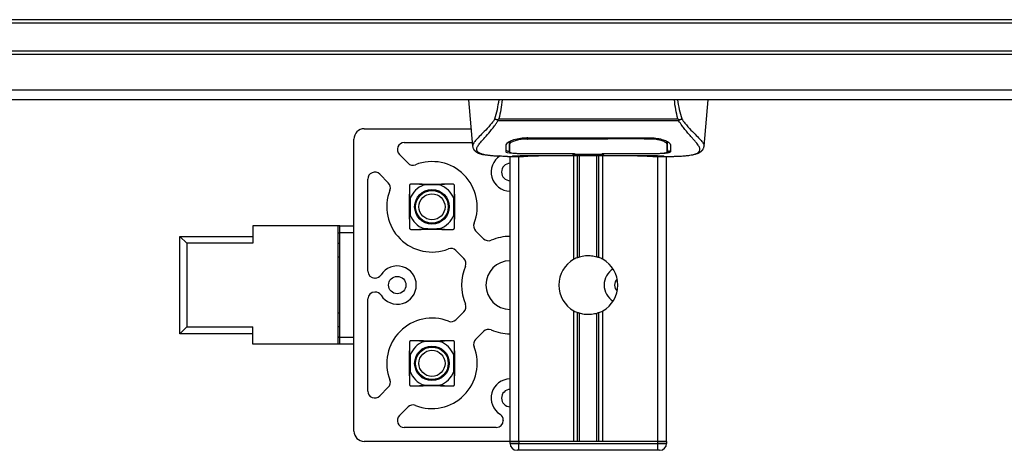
# Model space of a CAD drawing. Header units: millimetres. Extents: x 0 to 420, y 0 to 297.
# Tile 8 of 55: x 129 to 145, y 93 to 100. Entities that reach past the tile are written whole.
import ezdxf

# ---------------------------------------------------------------- set-up
doc = ezdxf.new("R2010")
doc.units = ezdxf.units.MM

msp = doc.modelspace()

# ---------------------------------------------------------------- linework, layer by layer
at = {"color": 7, "linetype": 'Continuous', "lineweight": 25}
for p, q in [((219.0801, 100.33373), (57.30975, 100.33373)), ((219.0801, 100.27595), (57.30975, 100.27595)), ((219.0801, 99.81375), (57.30975, 99.81375)), ((219.0801, 99.75598), (57.30975, 99.75598)), ((219.0801, 99.16312), (57.30975, 99.16312)), ((197.07612, 99.0049), (108.92347, 99.0049)), ((136.20418, 99.0049), (136.27168, 98.23342)), ((140.11816, 98.23342), (140.18566, 99.0049)), ((136.69406, 98.65498), (136.6886, 98.66973)), ((139.69504, 98.65498), (136.69406, 98.65498)), ((136.70928, 98.68735), (139.68063, 98.68735)), ((139.70139, 98.66995), (139.69504, 98.65498)), ((134.4742, 98.52308), (136.24634, 98.52308)), ((134.30088, 93.50242), (134.30088, 98.34975)), ((135.13777, 98.29198), (136.26656, 98.29198)), ((136.88744, 98.262), (136.88646, 98.30133)), ((137.18386, 98.37417), (139.20599, 98.37417)), ((137.18458, 98.35191), (137.18438, 98.35191)), ((139.21255, 98.35189), (139.2131, 98.37368)), ((136.27155, 98.2357), (136.27269, 98.23351)), ((136.88439, 98.27616), (136.88466, 98.23499)), ((136.88464, 98.23499), (136.88523, 98.13683)), ((139.50518, 98.2332), (139.50523, 98.2408)), ((140.11829, 98.2357), (140.11715, 98.23351)), ((135.1997, 97.95108), (135.05606, 98.09472)), ((136.85327, 98.06376), (137.1181, 98.06376)), ((136.89498, 93.3262), (136.89498, 98.06376)), ((136.95338, 98.06737), (136.9642, 98.06851)), ((137.03942, 93.3262), (137.03942, 98.06376)), ((137.18386, 98.10977), (137.18386, 98.10518)), ((137.93493, 98.10518), (137.18386, 98.10518)), ((137.328, 98.07941), (139.06184, 98.07941)), ((137.32805, 98.07945), (139.0618, 98.07945)), ((137.93493, 98.10518), (137.93493, 98.10986)), ((137.93493, 98.09467), (137.93493, 98.10518)), ((138.45491, 98.09467), (137.93493, 98.09467)), ((137.95515, 96.35466), (137.95515, 98.07941)), ((137.96387, 98.10986), (137.96387, 98.09885)), ((137.96387, 98.09885), (137.96387, 98.10986)), ((137.96387, 98.09885), (138.42607, 98.09885)), ((138.01778, 96.38411), (138.01778, 98.07941)), ((138.05095, 96.39559), (138.05095, 98.07941)), ((138.33889, 96.39559), (138.33889, 98.07941)), ((138.37206, 96.38411), (138.37206, 98.07941)), ((138.42607, 98.10986), (139.21552, 98.10976)), ((138.42607, 98.10986), (138.42607, 98.09885)), ((138.43469, 96.35466), (138.43469, 98.07941)), ((138.45491, 98.10518), (138.45491, 98.10986)), ((138.45491, 98.09467), (138.45491, 98.10518)), ((139.20599, 98.10518), (138.45491, 98.10518)), ((139.20599, 98.10977), (139.20599, 98.10518)), ((139.26666, 98.06376), (139.53639, 98.06376)), ((139.35042, 93.3262), (139.35042, 98.06376)), ((139.49486, 93.3262), (139.49486, 98.06376)), ((134.53198, 96.15718), (134.53198, 97.68619)), ((134.87288, 97.62425), (134.72923, 97.76789)), ((132.62251, 96.90826), (132.62251, 96.61939)), ((134.038, 96.90826), (132.62251, 96.90826)), ((134.06689, 96.90826), (134.038, 96.90826)), ((134.038, 94.94391), (134.038, 96.90826)), ((134.06689, 96.90826), (134.30088, 96.90826)), ((134.06689, 96.79271), (134.06689, 96.90826)), ((136.32298, 96.8278), (136.45533, 96.69545)), ((131.40923, 95.11723), (131.40923, 96.73494)), ((131.52478, 96.61939), (131.40923, 96.73494)), ((131.40923, 96.73494), (132.62251, 96.73494)), ((134.038, 96.79271), (134.06689, 96.79271)), ((134.06689, 95.05946), (134.06689, 96.79271)), ((134.30088, 96.79271), (134.06689, 96.79271)), ((131.52478, 96.61939), (131.52478, 95.23278)), ((132.62251, 96.61939), (131.52478, 96.61939)), ((134.038, 96.61939), (134.06689, 96.61939)), ((136.12851, 96.36862), (135.99616, 96.50097)), ((134.06689, 96.38828), (134.038, 96.38828)), ((134.65364, 96.04163), (134.64753, 96.04163)), ((134.53198, 94.16598), (134.53198, 95.69498)), ((134.65364, 95.81053), (134.64753, 95.81053)), ((134.038, 95.46388), (134.06689, 95.46388)), ((135.99616, 95.35119), (136.12851, 95.48355)), ((137.95515, 93.3262), (137.95515, 95.49751)), ((138.01778, 93.3262), (138.01778, 95.46806)), ((138.05095, 93.3262), (138.05095, 95.45657)), ((138.33889, 93.3262), (138.33889, 95.45657)), ((138.37206, 93.3262), (138.37206, 95.46806)), ((138.43469, 93.3262), (138.43469, 95.49751)), ((131.52478, 95.23278), (131.40923, 95.11723)), ((131.52478, 95.23278), (132.62251, 95.23278)), ((132.62251, 94.94391), (132.62251, 95.23278)), ((134.06689, 95.23278), (134.038, 95.23278)), ((132.62251, 95.11723), (131.40923, 95.11723)), ((134.06689, 95.05946), (134.038, 95.05946)), ((134.06689, 94.94391), (134.06689, 95.05946)), ((134.06689, 95.05946), (134.30088, 95.05946)), ((136.32298, 95.02437), (136.45533, 95.15672)), ((134.038, 94.94391), (132.62251, 94.94391)), ((134.06689, 94.94391), (134.038, 94.94391)), ((134.30088, 94.94391), (134.06689, 94.94391)), ((134.87288, 94.22792), (134.72923, 94.08427)), ((135.1997, 93.90109), (135.05606, 93.75745)), ((136.66677, 93.56019), (135.13777, 93.56019)), ((136.78232, 93.68185), (136.78232, 93.67574)), ((136.89498, 93.32909), (134.4742, 93.32909)), ((137.03942, 93.3262), (136.89498, 93.3262)), ((136.89498, 93.29732), (136.89498, 93.3262)), ((136.89498, 93.3262), (137.03942, 93.3262)), ((136.89498, 93.29732), (137.03942, 93.29732)), ((137.95515, 93.3262), (137.03942, 93.3262)), ((137.03942, 93.3262), (137.03942, 93.29732)), ((139.35042, 93.3262), (137.03942, 93.3262)), ((137.03942, 93.18177), (137.03942, 93.29732)), ((137.03942, 93.29732), (139.35042, 93.29732)), ((139.35042, 93.3262), (138.43469, 93.3262)), ((139.49486, 93.3262), (139.35042, 93.3262)), ((139.35042, 93.29732), (139.35042, 93.3262)), ((139.35042, 93.3262), (139.49486, 93.3262)), ((139.35042, 93.18177), (139.35042, 93.29732)), ((139.35042, 93.29732), (139.49486, 93.29732)), ((139.49486, 93.3262), (139.49486, 93.29732)), ((137.03942, 93.18177), (137.01053, 93.18177)), ((139.35042, 93.18177), (137.03942, 93.18177)), ((139.37931, 93.18177), (139.35042, 93.18177))]:
    msp.add_line(p, q, dxfattribs=at)
at = {"color": 7, "linetype": 'Continuous', "lineweight": 25, "flags": 128}
for points in [[(137.17729, 98.35189), (137.18386, 98.35191), (137.18438, 98.35191)], [(137.17432, 98.10976), (137.55634, 98.10983), (137.96387, 98.10986)], [(134.06689, 96.7917), (134.05053, 96.78958), (134.038, 96.78714)], [(134.038, 95.06503), (134.05053, 95.06259), (134.06689, 95.06046)]]:
    msp.add_lwpolyline(points, dxfattribs=at)
at = {"color": 7, "linetype": 'Continuous', "lineweight": 25}
for centre, radius in [((135.59793, 97.22602), 0.28768), ((135.59793, 97.22602), 0.27107), ((135.59793, 97.22602), 0.21666), ((135.02018, 95.92608), 0.14444), ((135.59793, 94.62614), 0.28768), ((135.59793, 94.62614), 0.27107), ((135.59793, 94.62614), 0.21666)]:
    msp.add_circle(centre, radius, dxfattribs=at)
for centre, radius, start, end in [((134.4742, 98.34975), 0.17333, 90, 180), ((135.13777, 98.17643), 0.11555, 90, 225), ((135.59793, 97.22602), 0.75108, 338.578178, 111.421822), ((136.89787, 97.80378), 0.31776, 122.230953, 269.479122), ((134.64753, 97.68619), 0.11555, 45, 180), ((135.28141, 98.03278), 0.11555, 225, 291.421822), ((136.89787, 97.80378), 0.14444, 91.145992, 180), ((136.89787, 97.80378), 0.14444, 180, 268.854008), ((135.59793, 97.22602), 0.75108, 158.578178, 291.421822), ((134.79117, 97.54254), 0.11555, 338.578178, 45), ((135.59793, 97.22602), 0.38709, 110.663578, 159.336422), ((135.59793, 97.22602), 0.38709, 20.663578, 69.336422), ((135.59793, 97.22602), 0.38709, 200.663578, 249.336422), ((135.59793, 97.22602), 0.38709, 290.663578, 339.336422), ((136.40469, 96.9095), 0.11555, 158.578178, 225), ((136.53704, 96.77715), 0.11555, 225, 292.975687), ((136.89787, 95.92608), 0.80885, 90.204628, 112.975687), ((135.91445, 96.41927), 0.11555, 45, 111.421822), ((136.0468, 96.28692), 0.11555, 337.024313, 45), ((136.89787, 95.92608), 0.40443, 90.409259, 180), ((138.19492, 95.92608), 0.49109, 119.224658, 240.775342), ((138.19492, 95.92608), 0.49109, 111.143405, 119.224658), ((138.19492, 95.92608), 0.49109, 60.775342, 68.856595), ((138.19492, 95.92608), 0.49109, 299.224658, 60.775342), ((135.02018, 95.92608), 0.31776, 212.230953, 147.769047), ((136.89787, 95.92608), 0.80885, 157.024313, 202.975687), ((138.77556, 95.92608), 0.31776, 122.256996, 237.743004), ((134.64753, 96.15718), 0.11555, 180, 270), ((134.65364, 96.15718), 0.11555, 270, 327.769047), ((138.77556, 95.92608), 0.14444, 134.152232, 180), ((136.89787, 95.92608), 0.40443, 180, 269.590741), ((138.77556, 95.92608), 0.14444, 180, 225.847768), ((134.64753, 95.69498), 0.11555, 90, 180), ((134.65364, 95.69498), 0.11555, 32.230953, 90), ((136.0468, 95.56525), 0.11555, 315, 22.975687), ((135.59793, 94.62614), 0.75108, 68.578178, 201.421822), ((135.91445, 95.4329), 0.11555, 248.578178, 315), ((138.19492, 95.92608), 0.49109, 240.775342, 248.856595), ((138.19492, 95.92608), 0.49109, 291.143405, 299.224658), ((136.53704, 95.07501), 0.11555, 67.024313, 135), ((136.40469, 94.94266), 0.11555, 135, 201.421822), ((136.89787, 95.92608), 0.80885, 247.024313, 269.795372), ((135.59793, 94.62614), 0.38709, 110.663578, 159.336422), ((135.59793, 94.62614), 0.75108, 248.578178, 21.421822), ((135.59793, 94.62614), 0.38709, 20.663578, 69.336422), ((135.59793, 94.62614), 0.38709, 200.663578, 249.336422), ((135.59793, 94.62614), 0.38709, 290.663578, 339.336422), ((136.89787, 94.04839), 0.31776, 90.520878, 237.769047), ((134.79117, 94.30962), 0.11555, 315, 21.421822), ((134.64753, 94.16598), 0.11555, 180, 315), ((136.89787, 94.04839), 0.14444, 91.145992, 180), ((136.89787, 94.04839), 0.14444, 180, 268.854008), ((135.28141, 93.81939), 0.11555, 68.578178, 135), ((135.13777, 93.67574), 0.11555, 135, 270), ((136.66677, 93.68185), 0.11555, 0, 57.769047), ((136.66677, 93.67574), 0.11555, 270, 0), ((134.4742, 93.50242), 0.17333, 180, 270), ((137.01053, 93.29732), 0.11555, 180, 270), ((139.37931, 93.29732), 0.11555, 270, 0)]:
    msp.add_arc(centre, radius, start, end, dxfattribs=at)
for points, knots in [([(136.64342, 98.6849), (136.65803, 98.73693), (136.68684, 98.83949), (136.70452, 98.9503), (136.71323, 99.0049)], [0, 0, 0, 0, 0.50728505, 1, 1, 1, 1]), ([(136.76468, 99.0049), (136.75858, 98.94974), (136.74647, 98.84017), (136.72162, 98.73805), (136.70928, 98.68735)], [0, 0, 0, 0, 0.50345062, 1, 1, 1, 1]), ([(139.68063, 98.68735), (139.66906, 98.73861), (139.64598, 98.8409), (139.62855, 98.94875), (139.62604, 99.00465), (139.62602, 99.0049)], [0, 0, 0, 0, 0.49992462, 0.99775327, 1, 1, 1, 1]), ([(139.67595, 99.0049), (139.68461, 98.95049), (139.70226, 98.8395), (139.73151, 98.73711), (139.74641, 98.68492)], [0, 0, 0, 0, 0.49025565, 1, 1, 1, 1]), ([(136.64337, 98.68499), (136.62611, 98.66205), (136.57383, 98.5926), (136.4877, 98.49698), (136.39781, 98.40624), (136.32924, 98.33853), (136.28018, 98.27928), (136.27469, 98.25153), (136.27155, 98.2357)], [0, 0, 0, 0, 0.0842305, 0.25507317, 0.42671503, 0.59795609, 0.7705982, 1, 1, 1, 1]), ([(136.47534, 98.089), (136.46995, 98.09012), (136.45852, 98.09252), (136.44226, 98.09665), (136.42666, 98.10119), (136.40077, 98.11), (136.37043, 98.12474), (136.34455, 98.15036), (136.3375, 98.18291), (136.35154, 98.22539), (136.39059, 98.28004), (136.45368, 98.35127), (136.53917, 98.44672), (136.61418, 98.54018), (136.66628, 98.61307), (136.685, 98.64132), (136.69406, 98.65498)], [0, 0, 0, 0, 0.02969414, 0.06305591, 0.09492768, 0.12531521, 0.23205808, 0.32960303, 0.43327649, 0.53202469, 0.63076786, 0.73507022, 0.83793216, 0.94137578, 0.97165063, 1, 1, 1, 1]), ([(136.68851, 98.66974), (136.68815, 98.66977), (136.682, 98.67042), (136.67035, 98.67277), (136.65511, 98.67826), (136.64729, 98.6827), (136.64342, 98.6849)], [0, 0, 0, 0, 0.0200108, 0.34699568, 0.67667396, 1, 1, 1, 1]), ([(136.6884, 98.66989), (136.69506, 98.67563), (136.70185, 98.68148), (136.70914, 98.68724), (136.70928, 98.68735)], [0, 0, 0, 0, 0.98124308, 1, 1, 1, 1]), ([(139.68062, 98.68735), (139.68077, 98.68725), (139.68832, 98.68183), (139.69492, 98.67583), (139.70139, 98.66995)], [0, 0, 0, 0, 0.01890165, 1, 1, 1, 1]), ([(139.91028, 98.08835), (139.9216, 98.09067), (139.94577, 98.09564), (139.98911, 98.10919), (140.03202, 98.13161), (140.05476, 98.17021), (140.04427, 98.21252), (140.01929, 98.25205), (139.99701, 98.28113), (139.9683, 98.31511), (139.93436, 98.35321), (139.89429, 98.39776), (139.84992, 98.44892), (139.80169, 98.50844), (139.74953, 98.57547), (139.7141, 98.62717), (139.69504, 98.65498)], [0, 0, 0, 0, 0.06157012, 0.13151171, 0.27071941, 0.40337504, 0.53510625, 0.58328098, 0.63315897, 0.68442904, 0.73675836, 0.78384784, 0.83893216, 0.89157329, 0.94168727, 1, 1, 1, 1]), ([(139.74641, 98.68492), (139.74254, 98.68272), (139.73472, 98.67827), (139.71949, 98.67278), (139.70785, 98.67043), (139.70172, 98.66978), (139.70138, 98.66974)], [0, 0, 0, 0, 0.32361461, 0.65359013, 0.98086966, 1, 1, 1, 1]), ([(139.74646, 98.685), (139.76373, 98.66206), (139.81601, 98.59261), (139.90214, 98.49698), (139.99203, 98.40624), (140.0606, 98.33853), (140.10966, 98.27928), (140.11516, 98.25153), (140.11829, 98.2357)], [0, 0, 0, 0, 0.08424716, 0.25508672, 0.42672547, 0.59796341, 0.77060237, 1, 1, 1, 1]), ([(136.83143, 98.25724), (136.8359, 98.26829), (136.84485, 98.29039), (136.91022, 98.32626), (137.00532, 98.35674), (137.10383, 98.37241), (137.16433, 98.37374), (137.18386, 98.37417)], [0, 0, 0, 0, 0.2254673, 0.45085364, 0.67736923, 0.89591171, 1, 1, 1, 1]), ([(136.91529, 98.32538), (136.9058, 98.3199), (136.88315, 98.30681), (136.88066, 98.29429), (136.87921, 98.28702)], [0, 0, 0, 0, 0.41900897, 1, 1, 1, 1]), ([(136.88404, 98.30793), (136.88415, 98.29853), (136.88441, 98.27535), (136.88454, 98.25374), (136.88461, 98.24089)], [0, 0, 0, 0, 0.40550496, 1, 1, 1, 1]), ([(137.17729, 98.35189), (137.14487, 98.35065), (137.08004, 98.34817), (136.9936, 98.33033), (136.92824, 98.30634), (136.89289, 98.28204), (136.88902, 98.26781), (136.88744, 98.262)], [0, 0, 0, 0, 0.2128654, 0.42572184, 0.63872248, 0.85234986, 1, 1, 1, 1]), ([(137.17644, 98.38526), (137.17645, 98.385), (137.17673, 98.37387), (137.17701, 98.36275), (137.17729, 98.35189)], [0, 0, 0, 0, 0.02342788, 1, 1, 1, 1]), ([(139.21255, 98.35189), (139.21036, 98.3519), (138.97917, 98.35258), (138.30317, 98.35177), (137.62938, 98.35185), (137.18458, 98.35191)], [0, 0, 0, 0, 0.00323915, 0.34201142, 1, 1, 1, 1]), ([(139.20599, 98.37417), (139.24349, 98.37261), (139.31844, 98.36951), (139.41942, 98.34692), (139.50004, 98.31668), (139.54957, 98.28468), (139.55572, 98.2656), (139.55841, 98.25724)], [0, 0, 0, 0, 0.1991311, 0.39793157, 0.60588955, 0.82737965, 1, 1, 1, 1]), ([(139.50241, 98.262), (139.49907, 98.2707), (139.4924, 98.28813), (139.44167, 98.31529), (139.36729, 98.33757), (139.28619, 98.35001), (139.23318, 98.35136), (139.21255, 98.35189)], [0, 0, 0, 0, 0.21773223, 0.43557879, 0.65075483, 0.86407246, 1, 1, 1, 1]), ([(139.51063, 98.28702), (139.50933, 98.29667), (139.50782, 98.30778), (139.48647, 98.31904), (139.48366, 98.32052)], [0, 0, 0, 0, 0.86801111, 1, 1, 1, 1]), ([(139.50362, 98.31024), (139.50348, 98.30468), (139.50308, 98.2886), (139.50267, 98.27252), (139.50241, 98.262)], [0, 0, 0, 0, 0.345876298, 1, 1, 1, 1]), ([(139.50524, 98.2408), (139.50532, 98.25358), (139.50545, 98.27554), (139.50571, 98.29898), (139.50582, 98.30878)], [0, 0, 0, 0, 0.58164119, 1, 1, 1, 1]), ([(136.27171, 98.23312), (136.27309, 98.22458), (136.27549, 98.2098), (136.2821, 98.19422), (136.28848, 98.18274), (136.29037, 98.17954), (136.29189, 98.17711), (136.29263, 98.17596), (136.29314, 98.17518), (136.29362, 98.17446), (136.29429, 98.17349), (136.29643, 98.17054), (136.29727, 98.16987), (136.2992, 98.16824), (136.30058, 98.16719), (136.30189, 98.16613), (136.30245, 98.16567), (136.30292, 98.16528), (136.30327, 98.16498), (136.30362, 98.16467), (136.30415, 98.16421), (136.30503, 98.16342), (136.30615, 98.16237), (136.30886, 98.15978), (136.31272, 98.1559), (136.31874, 98.15003), (136.32708, 98.14262), (136.33906, 98.13364), (136.35615, 98.12339), (136.38427, 98.11063), (136.41654, 98.09953), (136.44424, 98.09424), (136.45381, 98.09241)], [0, 0, 0, 0, 0.10895151, 0.18836403, 0.20015725, 0.20797863, 0.21045693, 0.21142904, 0.21231706, 0.21323322, 0.21428764, 0.21709508, 0.23718398, 0.24934952, 0.25616294, 0.25744907, 0.25846748, 0.25891857, 0.25936812, 0.25985246, 0.2604052, 0.2618126, 0.26492315, 0.26948017, 0.29015729, 0.32576371, 0.37931044, 0.4537257, 0.55180182, 0.67626306, 0.8881219, 1, 1, 1, 1]), ([(136.82829, 98.13748), (136.82847, 98.14438), (136.82892, 98.16166), (136.82985, 98.19741), (136.8309, 98.23728), (136.83143, 98.25724)], [0, 0, 0, 0, 0.249392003, 0.624143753, 1, 1, 1, 1]), ([(137.18386, 98.10518), (137.14397, 98.10546), (137.06419, 98.10602), (136.95782, 98.11058), (136.87744, 98.11803), (136.83434, 98.12736), (136.83003, 98.13456), (136.82829, 98.13748)], [0, 0, 0, 0, 0.21341182, 0.42681727, 0.64048529, 0.85457431, 1, 1, 1, 1]), ([(136.82855, 98.16654), (136.83041, 98.16211), (136.83292, 98.15615), (136.86109, 98.15201), (136.86833, 98.15095)], [0, 0, 0, 0, 0.74296977, 1, 1, 1, 1]), ([(136.88466, 98.23499), (136.88467, 98.23353), (136.88478, 98.21726), (136.88498, 98.18456), (136.88516, 98.15333), (136.88526, 98.13691)], [0, 0, 0, 0, 0.04480435, 0.49764008, 1, 1, 1, 1]), ([(136.88526, 98.13691), (136.88526, 98.13711), (136.88548, 98.1494), (136.88587, 98.17208), (136.8866, 98.2139), (136.88711, 98.24311), (136.88741, 98.26045), (136.88744, 98.262)], [0, 0, 0, 0, 0.0075194, 0.45666513, 0.71535566, 0.97452521, 1, 1, 1, 1]), ([(136.88526, 98.13691), (136.88841, 98.13341), (136.89471, 98.1264), (136.94481, 98.1184), (137.01861, 98.11285), (137.09989, 98.11013), (137.15332, 98.10987), (137.17432, 98.10976)], [0, 0, 0, 0, 0.21612272, 0.43228358, 0.64748247, 0.86145988, 1, 1, 1, 1]), ([(139.56155, 98.13748), (139.55773, 98.13321), (139.55009, 98.12468), (139.48885, 98.1152), (139.39849, 98.10874), (139.29837, 98.10562), (139.23225, 98.1053), (139.20599, 98.10518)], [0, 0, 0, 0, 0.21521677, 0.43046232, 0.64509935, 0.85904026, 1, 1, 1, 1]), ([(139.21552, 98.10976), (139.24789, 98.11001), (139.31262, 98.11049), (139.39895, 98.11447), (139.4643, 98.12082), (139.49955, 98.12861), (139.50313, 98.13451), (139.50458, 98.1369)], [0, 0, 0, 0, 0.21287602, 0.42573624, 0.63903454, 0.85331242, 1, 1, 1, 1]), ([(139.49851, 98.14676), (139.5013, 98.14701), (139.53103, 98.14972), (139.55409, 98.15651), (139.55922, 98.16365), (139.56129, 98.16654)], [0, 0, 0, 0, 0.05806788, 0.61890898, 1, 1, 1, 1]), ([(139.50241, 98.262), (139.50243, 98.26045), (139.50293, 98.23175), (139.50357, 98.19573), (139.50419, 98.16009), (139.50446, 98.14432), (139.50458, 98.13711), (139.50458, 98.1369)], [0, 0, 0, 0, 0.02546624, 0.4713629, 0.73178735, 0.99246436, 1, 1, 1, 1]), ([(139.50458, 98.1369), (139.50477, 98.16748), (139.50496, 98.19958), (139.50517, 98.23168), (139.50518, 98.2332)], [0, 0, 0, 0, 0.952640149, 1, 1, 1, 1]), ([(139.50459, 98.13682), (139.50459, 98.13709), (139.50477, 98.16922), (139.50499, 98.20134), (139.50521, 98.2332)], [0, 0, 0, 0, 0.00827271, 1, 1, 1, 1]), ([(139.50473, 98.15906), (139.50482, 98.15908), (139.51383, 98.16119), (139.51328, 98.16387), (139.51273, 98.16653)], [0, 0, 0, 0, 0.009717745, 1, 1, 1, 1]), ([(139.51273, 98.16653), (139.51249, 98.18054), (139.512, 98.20862), (139.51109, 98.26085), (139.51063, 98.28702)], [0, 0, 0, 0, 0.498939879, 1, 1, 1, 1]), ([(139.55841, 98.25724), (139.55909, 98.23143), (139.56011, 98.19265), (139.56101, 98.15828), (139.56137, 98.14441), (139.56155, 98.13748)], [0, 0, 0, 0, 0.49858361, 0.74918971, 1, 1, 1, 1]), ([(139.92971, 98.09111), (139.94145, 98.09332), (139.97135, 98.09898), (140.00557, 98.11061), (140.03367, 98.12338), (140.05077, 98.13363), (140.06275, 98.14261), (140.0711, 98.15003), (140.0771, 98.15588), (140.08107, 98.15986), (140.08379, 98.16247), (140.08502, 98.16359), (140.08569, 98.1642), (140.08622, 98.16466), (140.08657, 98.16497), (140.08692, 98.16527), (140.08739, 98.16567), (140.08794, 98.16613), (140.08885, 98.16686), (140.08979, 98.16759), (140.09097, 98.1685), (140.09263, 98.16992), (140.09342, 98.17054), (140.09555, 98.17349), (140.09622, 98.17446), (140.09671, 98.17518), (140.09722, 98.17596), (140.09796, 98.17711), (140.09948, 98.17954), (140.10136, 98.18274), (140.10774, 98.19422), (140.11435, 98.2098), (140.11675, 98.22458), (140.11814, 98.23312)], [0, 0, 0, 0, 0.13346194, 0.34016958, 0.46160951, 0.55730778, 0.62992241, 0.68217732, 0.71692903, 0.7371149, 0.74272174, 0.74460414, 0.7459796, 0.74651976, 0.74699289, 0.74743167, 0.74787155, 0.74886374, 0.75011647, 0.75397334, 0.75908593, 0.76862625, 0.78821087, 0.79094759, 0.79197558, 0.79286909, 0.79373558, 0.79468443, 0.7971036, 0.8047367, 0.8162438, 0.89371675, 1, 1, 1, 1]), ([(136.85327, 98.06381), (136.84763, 98.0638), (136.81541, 98.06371), (136.74685, 98.06436), (136.67256, 98.06701), (136.61746, 98.07073), (136.58964, 98.07307), (136.56349, 98.07567), (136.54082, 98.07832), (136.51852, 98.08133), (136.49875, 98.08451), (136.4837, 98.08717), (136.47626, 98.08879), (136.47534, 98.089)], [0, 0, 0, 0, 0.04881498, 0.278922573, 0.545155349, 0.62717383, 0.698343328, 0.75858144, 0.828404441, 0.873649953, 0.933892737, 0.99178224, 1, 1, 1, 1]), ([(136.95338, 98.06737), (136.94909, 98.06766), (136.93552, 98.06857), (136.9355, 98.07005), (136.96002, 98.07139), (136.96632, 98.07173)], [0, 0, 0, 0, 0.25540478, 0.808946, 1, 1, 1, 1]), ([(136.95141, 98.07063), (136.95139, 98.07063), (136.95053, 98.07047), (136.9545, 98.07108), (136.96207, 98.07156), (136.96631, 98.07182)], [0, 0, 0, 0, 0.00626083, 0.44327513, 1, 1, 1, 1]), ([(137.45663, 98.07512), (137.41807, 98.07212), (137.35399, 98.06713), (137.21016, 98.06387), (137.08034, 98.0621), (136.97455, 98.06649), (136.95338, 98.06737)], [0, 0, 0, 0, 0.30143784, 0.50095323, 0.90014009, 1, 1, 1, 1]), ([(136.96632, 98.07173), (136.97576, 98.07237), (136.99959, 98.07397), (137.08209, 98.07663), (137.19696, 98.07896), (137.28436, 98.07929), (137.32805, 98.07945)], [0, 0, 0, 0, 0.17981299, 0.45378319, 0.72700373, 1, 1, 1, 1]), ([(137.45663, 98.07512), (137.46038, 98.0753), (137.46782, 98.07565), (137.47483, 98.07817), (137.4783, 98.07941)], [0, 0, 0, 0, 0.50476564, 1, 1, 1, 1]), ([(138.91155, 98.07941), (138.91502, 98.07817), (138.92203, 98.07565), (138.92946, 98.0753), (138.93321, 98.07512)], [0, 0, 0, 0, 0.49524741, 1, 1, 1, 1]), ([(139.43647, 98.06737), (139.374, 98.0657), (139.2702, 98.06292), (139.11162, 98.06494), (139.00669, 98.06851), (138.94546, 98.07402), (138.93321, 98.07512)], [0, 0, 0, 0, 0.30152184, 0.50104725, 0.90023015, 1, 1, 1, 1]), ([(139.06179, 98.0794), (139.08721, 98.07935), (139.14038, 98.07924), (139.21808, 98.07832), (139.2912, 98.0769), (139.3518, 98.07514), (139.38924, 98.07376), (139.40045, 98.07311), (139.40149, 98.07305)], [0, 0, 0, 0, 0.18189708, 0.38061319, 0.58093849, 0.78035725, 0.97967552, 1, 1, 1, 1]), ([(139.0618, 98.07945), (139.08136, 98.07942), (139.14448, 98.07931), (139.2479, 98.078), (139.35342, 98.07532), (139.42522, 98.07223), (139.45895, 98.06936), (139.44396, 98.06804), (139.43647, 98.06737)], [0, 0, 0, 0, 0.082154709, 0.265139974, 0.448671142, 0.632499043, 0.816300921, 1, 1, 1, 1]), ([(139.40149, 98.07305), (139.41172, 98.07255), (139.42816, 98.07174), (139.43865, 98.07057), (139.43761, 98.07076), (139.43735, 98.07081)], [0, 0, 0, 0, 0.55060159, 0.88501525, 1, 1, 1, 1]), ([(139.41434, 98.07231), (139.41463, 98.07215), (139.41812, 98.07018), (139.42563, 98.06817), (139.43286, 98.06764), (139.43647, 98.06737)], [0, 0, 0, 0, 0.04443315, 0.52221653, 1, 1, 1, 1]), ([(139.53639, 98.06382), (139.53943, 98.0638), (139.55068, 98.06373), (139.57253, 98.06384), (139.59926, 98.06403), (139.62579, 98.06441), (139.65213, 98.06496), (139.67976, 98.06578), (139.70977, 98.06697), (139.74628, 98.06889), (139.78509, 98.07165), (139.82527, 98.07545), (139.8639, 98.0802), (139.89247, 98.08432), (139.90745, 98.08771), (139.91028, 98.08835)], [0, 0, 0, 0, 0.02762691, 0.10239616, 0.17945658, 0.24994161, 0.31702439, 0.38965422, 0.46782264, 0.55148696, 0.67182448, 0.76737343, 0.86398611, 0.97427426, 1, 1, 1, 1]), ([(135.25128, 97.60156), (135.2484, 97.60135), (135.24393, 97.60103), (135.23727, 97.59816), (135.23239, 97.59479), (135.22846, 97.59068), (135.22517, 97.58554), (135.2228, 97.57927), (135.22254, 97.57502), (135.22239, 97.57268)], [0, 0, 0, 0, 0.22756359, 0.353298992, 0.458741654, 0.564671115, 0.661238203, 0.812563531, 1, 1, 1, 1]), ([(135.22239, 97.57268), (135.22239, 97.56963), (135.22239, 97.52903), (135.22239, 97.47932), (135.22239, 97.43333)], [0, 0, 0, 0, 0.07497853, 1, 1, 1, 1]), ([(135.39062, 97.60156), (135.38423, 97.60156), (135.33251, 97.60156), (135.28922, 97.60156), (135.25128, 97.60156)], [0, 0, 0, 0, 0.123544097, 1, 1, 1, 1]), ([(135.46133, 97.58822), (135.46223, 97.58857), (135.46407, 97.58929), (135.46617, 97.59037), (135.46748, 97.59139), (135.46805, 97.59209), (135.46824, 97.59276), (135.46812, 97.59342), (135.46735, 97.59439), (135.46328, 97.59642), (135.44433, 97.59979), (135.4188, 97.60128), (135.39752, 97.60149), (135.39062, 97.60156)], [0, 0, 0, 0, 0.029016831, 0.059164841, 0.070169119, 0.081277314, 0.089211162, 0.097133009, 0.109615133, 0.140977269, 0.26618171, 0.762117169, 1, 1, 1, 1]), ([(135.39062, 97.60156), (135.42516, 97.60156), (135.4925, 97.60156), (135.62171, 97.60156), (135.72696, 97.60156), (135.79357, 97.60156), (135.80524, 97.60156)], [0, 0, 0, 0, 0.25657917, 0.5003371, 0.91249373, 1, 1, 1, 1]), ([(135.73453, 97.58822), (135.68911, 97.58873), (135.60808, 97.58966), (135.51578, 97.58896), (135.47101, 97.58835), (135.46133, 97.58822)], [0, 0, 0, 0, 0.49997132, 0.89192, 1, 1, 1, 1]), ([(135.80524, 97.60156), (135.78856, 97.60109), (135.7639, 97.60039), (135.73676, 97.59814), (135.72871, 97.59454), (135.72779, 97.59352), (135.72761, 97.59283), (135.72777, 97.5922), (135.72829, 97.59148), (135.72983, 97.59023), (135.73209, 97.58917), (135.73393, 97.58845), (135.73453, 97.58822)], [0, 0, 0, 0, 0.57729401, 0.85330633, 0.88795414, 0.90136229, 0.90995221, 0.91859483, 0.92645297, 0.94077433, 0.98062281, 1, 1, 1, 1]), ([(135.94458, 97.60156), (135.94154, 97.60156), (135.90094, 97.60156), (135.85122, 97.60156), (135.80524, 97.60156)], [0, 0, 0, 0, 0.07497853, 1, 1, 1, 1]), ([(135.97347, 97.57268), (135.97326, 97.57556), (135.97294, 97.58003), (135.97006, 97.58668), (135.96669, 97.59157), (135.96258, 97.59549), (135.95744, 97.59878), (135.95117, 97.60115), (135.94693, 97.60142), (135.94458, 97.60156)], [0, 0, 0, 0, 0.22756359, 0.353298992, 0.458741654, 0.564671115, 0.661238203, 0.812563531, 1, 1, 1, 1]), ([(135.97347, 97.43333), (135.97347, 97.43972), (135.97347, 97.49145), (135.97347, 97.53474), (135.97347, 97.57268)], [0, 0, 0, 0, 0.123544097, 1, 1, 1, 1]), ([(135.22239, 97.01872), (135.22239, 97.05325), (135.22239, 97.1206), (135.22239, 97.2498), (135.22239, 97.35506), (135.22239, 97.42166), (135.22239, 97.43333)], [0, 0, 0, 0, 0.25657917, 0.5003371, 0.91249373, 1, 1, 1, 1]), ([(135.22239, 97.43333), (135.22286, 97.41665), (135.22356, 97.392), (135.22582, 97.36485), (135.22942, 97.3568), (135.23044, 97.35588), (135.23113, 97.3557), (135.23175, 97.35586), (135.23248, 97.35638), (135.23373, 97.35793), (135.23479, 97.36018), (135.2355, 97.36202), (135.23574, 97.36262)], [0, 0, 0, 0, 0.577294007, 0.85330633, 0.887954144, 0.90136229, 0.909952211, 0.918594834, 0.926452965, 0.940774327, 0.980622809, 1, 1, 1, 1]), ([(135.23574, 97.36262), (135.23522, 97.3172), (135.23429, 97.23618), (135.235, 97.14387), (135.23561, 97.0991), (135.23574, 97.08943)], [0, 0, 0, 0, 0.49997132, 0.89192, 1, 1, 1, 1]), ([(135.96012, 97.36262), (135.96047, 97.36172), (135.9612, 97.35988), (135.96227, 97.35779), (135.9633, 97.35647), (135.964, 97.3559), (135.96467, 97.35571), (135.96532, 97.35583), (135.96629, 97.3566), (135.96832, 97.36067), (135.97169, 97.37963), (135.97318, 97.40515), (135.9734, 97.42643), (135.97347, 97.43333)], [0, 0, 0, 0, 0.02901683, 0.05916484, 0.07016912, 0.08127731, 0.08921116, 0.09713301, 0.10961513, 0.14097727, 0.26618171, 0.76211717, 1, 1, 1, 1]), ([(135.96012, 97.08943), (135.96064, 97.1348), (135.96156, 97.21576), (135.96086, 97.30807), (135.96025, 97.35288), (135.96012, 97.36262)], [0, 0, 0, 0, 0.49946616, 0.89123574, 1, 1, 1, 1]), ([(135.97347, 97.43333), (135.97347, 97.39874), (135.97347, 97.33135), (135.97347, 97.20208), (135.97347, 97.09689), (135.97347, 97.03033), (135.97347, 97.01872)], [0, 0, 0, 0, 0.25700586, 0.50065091, 0.91289648, 1, 1, 1, 1]), ([(135.23574, 97.08943), (135.23538, 97.09033), (135.23466, 97.09216), (135.23358, 97.09426), (135.23256, 97.09558), (135.23186, 97.09614), (135.23119, 97.09634), (135.23054, 97.09621), (135.22957, 97.09544), (135.22754, 97.09138), (135.22417, 97.07242), (135.22268, 97.0469), (135.22246, 97.02562), (135.22239, 97.01872)], [0, 0, 0, 0, 0.02901683, 0.05916484, 0.07016912, 0.08127731, 0.08921116, 0.09713301, 0.10961513, 0.14097727, 0.26618171, 0.76211717, 1, 1, 1, 1]), ([(135.22239, 97.01872), (135.22239, 97.01233), (135.22239, 96.9606), (135.22239, 96.91731), (135.22239, 96.87937)], [0, 0, 0, 0, 0.123544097, 1, 1, 1, 1]), ([(135.97347, 97.01872), (135.97299, 97.0354), (135.97229, 97.06005), (135.97004, 97.0872), (135.96644, 97.09525), (135.96542, 97.09616), (135.96473, 97.09635), (135.96411, 97.09619), (135.96338, 97.09567), (135.96213, 97.09412), (135.96107, 97.09187), (135.96036, 97.09003), (135.96012, 97.08943)], [0, 0, 0, 0, 0.57729401, 0.85330633, 0.88795414, 0.90136229, 0.90995221, 0.91859483, 0.92645297, 0.94077433, 0.98062281, 1, 1, 1, 1]), ([(135.97347, 96.87937), (135.97347, 96.88242), (135.97347, 96.92301), (135.97347, 96.97273), (135.97347, 97.01872)], [0, 0, 0, 0, 0.07497853, 1, 1, 1, 1]), ([(135.22239, 96.87937), (135.2226, 96.87649), (135.22292, 96.87202), (135.2258, 96.86537), (135.22917, 96.86048), (135.23328, 96.85656), (135.23842, 96.85327), (135.24469, 96.8509), (135.24893, 96.85063), (135.25128, 96.85049)], [0, 0, 0, 0, 0.22756359, 0.353298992, 0.458741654, 0.564671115, 0.661238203, 0.812563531, 1, 1, 1, 1]), ([(135.25128, 96.85049), (135.25432, 96.85049), (135.29492, 96.85049), (135.34464, 96.85049), (135.39062, 96.85049)], [0, 0, 0, 0, 0.07497853, 1, 1, 1, 1]), ([(135.39062, 96.85049), (135.4073, 96.85096), (135.43195, 96.85166), (135.4591, 96.85391), (135.46715, 96.85751), (135.46807, 96.85853), (135.46825, 96.85922), (135.46809, 96.85985), (135.46757, 96.86057), (135.46603, 96.86182), (135.46377, 96.86288), (135.46193, 96.8636), (135.46133, 96.86383)], [0, 0, 0, 0, 0.57729401, 0.85330633, 0.88795414, 0.90136229, 0.90995221, 0.91859483, 0.92645297, 0.94077433, 0.98062281, 1, 1, 1, 1]), ([(135.80524, 96.85049), (135.77064, 96.85049), (135.70325, 96.85049), (135.57399, 96.85049), (135.4688, 96.85049), (135.40223, 96.85049), (135.39062, 96.85049)], [0, 0, 0, 0, 0.25700586, 0.50065091, 0.91289648, 1, 1, 1, 1]), ([(135.46133, 96.86383), (135.5067, 96.86331), (135.58767, 96.86239), (135.67997, 96.86309), (135.72479, 96.8637), (135.73453, 96.86383)], [0, 0, 0, 0, 0.49946616, 0.89123574, 1, 1, 1, 1]), ([(135.73453, 96.86383), (135.73363, 96.86348), (135.73179, 96.86276), (135.72969, 96.86168), (135.72838, 96.86065), (135.72781, 96.85996), (135.72762, 96.85929), (135.72774, 96.85863), (135.72851, 96.85766), (135.73258, 96.85563), (135.75153, 96.85226), (135.77706, 96.85077), (135.79834, 96.85056), (135.80524, 96.85049)], [0, 0, 0, 0, 0.02901683, 0.05916484, 0.07016912, 0.08127731, 0.08921116, 0.09713301, 0.10961513, 0.14097727, 0.26618171, 0.76211717, 1, 1, 1, 1]), ([(135.80524, 96.85049), (135.81163, 96.85049), (135.86335, 96.85049), (135.90664, 96.85049), (135.94458, 96.85049)], [0, 0, 0, 0, 0.123544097, 1, 1, 1, 1]), ([(135.94458, 96.85049), (135.94746, 96.85069), (135.95193, 96.85102), (135.95859, 96.85389), (135.96347, 96.85726), (135.9674, 96.86137), (135.97069, 96.86651), (135.97306, 96.87278), (135.97332, 96.87703), (135.97347, 96.87937)], [0, 0, 0, 0, 0.22756359, 0.353298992, 0.458741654, 0.564671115, 0.661238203, 0.812563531, 1, 1, 1, 1]), ([(138.01778, 96.38411), (138.01897, 96.38457), (138.02258, 96.38595), (138.03014, 96.38874), (138.04021, 96.39221), (138.0473, 96.39447), (138.05069, 96.39552), (138.05095, 96.39559)], [0, 0, 0, 0, 0.13279182, 0.40328924, 0.68794599, 0.97624213, 1, 1, 1, 1]), ([(138.05095, 96.39559), (138.06459, 96.39941), (138.11093, 96.41236), (138.19588, 96.42071), (138.28117, 96.41159), (138.32396, 96.39973), (138.33889, 96.39559)], [0, 0, 0, 0, 0.15316231, 0.52061175, 0.83276392, 1, 1, 1, 1]), ([(138.33889, 96.39559), (138.34062, 96.39506), (138.3454, 96.39358), (138.35403, 96.39072), (138.364, 96.38719), (138.36937, 96.38514), (138.37206, 96.38411)], [0, 0, 0, 0, 0.15557258, 0.42978375, 0.7145238, 1, 1, 1, 1]), ([(138.05095, 95.45657), (138.05021, 95.4568), (138.04651, 95.45794), (138.03909, 95.46033), (138.02911, 95.4638), (138.02195, 95.46645), (138.0186, 95.46774), (138.01778, 95.46806)], [0, 0, 0, 0, 0.06768855, 0.33799524, 0.61961326, 0.90796392, 1, 1, 1, 1]), ([(138.33889, 95.45657), (138.30976, 95.44922), (138.25054, 95.43426), (138.15216, 95.43386), (138.08622, 95.44608), (138.05523, 95.4553), (138.05095, 95.45657)], [0, 0, 0, 0, 0.31763159, 0.64587204, 0.9510876, 1, 1, 1, 1]), ([(138.37206, 95.46806), (138.37156, 95.46786), (138.36875, 95.46678), (138.36246, 95.46442), (138.35266, 95.46097), (138.34445, 95.45829), (138.34008, 95.45694), (138.33889, 95.45657)], [0, 0, 0, 0, 0.05704611, 0.3223495, 0.60367528, 0.89214027, 1, 1, 1, 1]), ([(135.25128, 95.00168), (135.2484, 95.00147), (135.24393, 95.00115), (135.23727, 94.99828), (135.23239, 94.9949), (135.22846, 94.99079), (135.22517, 94.98566), (135.2228, 94.97938), (135.22254, 94.97514), (135.22239, 94.97279)], [0, 0, 0, 0, 0.22756359, 0.353298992, 0.458741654, 0.564671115, 0.661238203, 0.812563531, 1, 1, 1, 1]), ([(135.22239, 94.97279), (135.22239, 94.96975), (135.22239, 94.92915), (135.22239, 94.87944), (135.22239, 94.83345)], [0, 0, 0, 0, 0.07497853, 1, 1, 1, 1]), ([(135.39062, 95.00168), (135.38423, 95.00168), (135.33251, 95.00168), (135.28922, 95.00168), (135.25128, 95.00168)], [0, 0, 0, 0, 0.123544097, 1, 1, 1, 1]), ([(135.46133, 94.98833), (135.46223, 94.98869), (135.46407, 94.98941), (135.46617, 94.99049), (135.46748, 94.99151), (135.46805, 94.99221), (135.46824, 94.99288), (135.46812, 94.99353), (135.46735, 94.99451), (135.46328, 94.99653), (135.44433, 94.99991), (135.4188, 95.00139), (135.39752, 95.00161), (135.39062, 95.00168)], [0, 0, 0, 0, 0.029016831, 0.059164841, 0.070169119, 0.081277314, 0.089211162, 0.097133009, 0.109615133, 0.140977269, 0.26618171, 0.762117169, 1, 1, 1, 1]), ([(135.39062, 95.00168), (135.42516, 95.00168), (135.4925, 95.00168), (135.62171, 95.00168), (135.72696, 95.00168), (135.79357, 95.00168), (135.80524, 95.00168)], [0, 0, 0, 0, 0.25657917, 0.5003371, 0.91249373, 1, 1, 1, 1]), ([(135.73453, 94.98833), (135.68911, 94.98885), (135.60808, 94.98978), (135.51578, 94.98908), (135.47101, 94.98847), (135.46133, 94.98833)], [0, 0, 0, 0, 0.49997132, 0.89192, 1, 1, 1, 1]), ([(135.80524, 95.00168), (135.78856, 95.00121), (135.7639, 95.00051), (135.73676, 94.99825), (135.72871, 94.99466), (135.72779, 94.99364), (135.72761, 94.99295), (135.72777, 94.99232), (135.72829, 94.99159), (135.72983, 94.99035), (135.73209, 94.98929), (135.73393, 94.98857), (135.73453, 94.98833)], [0, 0, 0, 0, 0.57729401, 0.85330633, 0.88795414, 0.90136229, 0.90995221, 0.91859483, 0.92645297, 0.94077433, 0.98062281, 1, 1, 1, 1]), ([(135.94458, 95.00168), (135.94154, 95.00168), (135.90094, 95.00168), (135.85122, 95.00168), (135.80524, 95.00168)], [0, 0, 0, 0, 0.07497853, 1, 1, 1, 1]), ([(135.97347, 94.97279), (135.97326, 94.97567), (135.97294, 94.98015), (135.97006, 94.9868), (135.96669, 94.99169), (135.96258, 94.99561), (135.95744, 94.9989), (135.95117, 95.00127), (135.94693, 95.00154), (135.94458, 95.00168)], [0, 0, 0, 0, 0.22756359, 0.353298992, 0.458741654, 0.564671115, 0.661238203, 0.812563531, 1, 1, 1, 1]), ([(135.97347, 94.83345), (135.97347, 94.83984), (135.97347, 94.89157), (135.97347, 94.93485), (135.97347, 94.97279)], [0, 0, 0, 0, 0.123544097, 1, 1, 1, 1]), ([(135.22239, 94.41884), (135.22239, 94.45337), (135.22239, 94.52072), (135.22239, 94.64992), (135.22239, 94.75518), (135.22239, 94.82178), (135.22239, 94.83345)], [0, 0, 0, 0, 0.25657917, 0.5003371, 0.91249373, 1, 1, 1, 1]), ([(135.22239, 94.83345), (135.22286, 94.81677), (135.22356, 94.79212), (135.22582, 94.76497), (135.22942, 94.75692), (135.23044, 94.756), (135.23113, 94.75582), (135.23175, 94.75598), (135.23248, 94.7565), (135.23373, 94.75805), (135.23479, 94.7603), (135.2355, 94.76214), (135.23574, 94.76274)], [0, 0, 0, 0, 0.577294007, 0.85330633, 0.887954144, 0.90136229, 0.909952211, 0.918594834, 0.926452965, 0.940774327, 0.980622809, 1, 1, 1, 1]), ([(135.23574, 94.76274), (135.23522, 94.71732), (135.23429, 94.6363), (135.235, 94.54399), (135.23561, 94.49922), (135.23574, 94.48955)], [0, 0, 0, 0, 0.49997132, 0.89192, 1, 1, 1, 1]), ([(135.96012, 94.76274), (135.96047, 94.76184), (135.9612, 94.76), (135.96227, 94.75791), (135.9633, 94.75659), (135.964, 94.75602), (135.96467, 94.75583), (135.96532, 94.75595), (135.96629, 94.75672), (135.96832, 94.76079), (135.97169, 94.77974), (135.97318, 94.80527), (135.9734, 94.82655), (135.97347, 94.83345)], [0, 0, 0, 0, 0.02901683, 0.05916484, 0.07016912, 0.08127731, 0.08921116, 0.09713301, 0.10961513, 0.14097727, 0.26618171, 0.76211717, 1, 1, 1, 1]), ([(135.96012, 94.48955), (135.96064, 94.53492), (135.96156, 94.61588), (135.96086, 94.70819), (135.96025, 94.753), (135.96012, 94.76274)], [0, 0, 0, 0, 0.49946616, 0.89123574, 1, 1, 1, 1]), ([(135.97347, 94.83345), (135.97347, 94.79886), (135.97347, 94.73147), (135.97347, 94.6022), (135.97347, 94.49701), (135.97347, 94.43045), (135.97347, 94.41884)], [0, 0, 0, 0, 0.25700586, 0.50065091, 0.91289648, 1, 1, 1, 1]), ([(135.23574, 94.48955), (135.23538, 94.49045), (135.23466, 94.49228), (135.23358, 94.49438), (135.23256, 94.49569), (135.23186, 94.49626), (135.23119, 94.49646), (135.23054, 94.49633), (135.22957, 94.49556), (135.22754, 94.4915), (135.22417, 94.47254), (135.22268, 94.44702), (135.22246, 94.42574), (135.22239, 94.41884)], [0, 0, 0, 0, 0.02901683, 0.05916484, 0.07016912, 0.08127731, 0.08921116, 0.09713301, 0.10961513, 0.14097727, 0.26618171, 0.76211717, 1, 1, 1, 1]), ([(135.22239, 94.41884), (135.22239, 94.41245), (135.22239, 94.36072), (135.22239, 94.31743), (135.22239, 94.27949)], [0, 0, 0, 0, 0.123544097, 1, 1, 1, 1]), ([(135.97347, 94.41884), (135.97299, 94.43552), (135.97229, 94.46017), (135.97004, 94.48732), (135.96644, 94.49537), (135.96542, 94.49628), (135.96473, 94.49647), (135.96411, 94.4963), (135.96338, 94.49579), (135.96213, 94.49424), (135.96107, 94.49199), (135.96036, 94.49015), (135.96012, 94.48955)], [0, 0, 0, 0, 0.57729401, 0.85330633, 0.88795414, 0.90136229, 0.90995221, 0.91859483, 0.92645297, 0.94077433, 0.98062281, 1, 1, 1, 1]), ([(135.97347, 94.27949), (135.97347, 94.28254), (135.97347, 94.32313), (135.97347, 94.37285), (135.97347, 94.41884)], [0, 0, 0, 0, 0.07497853, 1, 1, 1, 1]), ([(135.22239, 94.27949), (135.2226, 94.27661), (135.22292, 94.27214), (135.2258, 94.26548), (135.22917, 94.2606), (135.23328, 94.25668), (135.23842, 94.25338), (135.24469, 94.25101), (135.24893, 94.25075), (135.25128, 94.25061)], [0, 0, 0, 0, 0.22756359, 0.353298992, 0.458741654, 0.564671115, 0.661238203, 0.812563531, 1, 1, 1, 1]), ([(135.25128, 94.25061), (135.25432, 94.25061), (135.29492, 94.25061), (135.34464, 94.25061), (135.39062, 94.25061)], [0, 0, 0, 0, 0.07497853, 1, 1, 1, 1]), ([(135.39062, 94.25061), (135.4073, 94.25108), (135.43195, 94.25178), (135.4591, 94.25403), (135.46715, 94.25763), (135.46807, 94.25865), (135.46825, 94.25934), (135.46809, 94.25997), (135.46757, 94.26069), (135.46603, 94.26194), (135.46377, 94.263), (135.46193, 94.26372), (135.46133, 94.26395)], [0, 0, 0, 0, 0.57729401, 0.85330633, 0.88795414, 0.90136229, 0.90995221, 0.91859483, 0.92645297, 0.94077433, 0.98062281, 1, 1, 1, 1]), ([(135.80524, 94.25061), (135.77064, 94.25061), (135.70325, 94.25061), (135.57399, 94.25061), (135.4688, 94.25061), (135.40223, 94.25061), (135.39062, 94.25061)], [0, 0, 0, 0, 0.25700586, 0.50065091, 0.91289648, 1, 1, 1, 1]), ([(135.46133, 94.26395), (135.5067, 94.26343), (135.58767, 94.26251), (135.67997, 94.26321), (135.72479, 94.26382), (135.73453, 94.26395)], [0, 0, 0, 0, 0.49946616, 0.89123574, 1, 1, 1, 1]), ([(135.73453, 94.26395), (135.73363, 94.2636), (135.73179, 94.26288), (135.72969, 94.2618), (135.72838, 94.26077), (135.72781, 94.26007), (135.72762, 94.25941), (135.72774, 94.25875), (135.72851, 94.25778), (135.73258, 94.25575), (135.75153, 94.25238), (135.77706, 94.25089), (135.79834, 94.25068), (135.80524, 94.25061)], [0, 0, 0, 0, 0.02901683, 0.05916484, 0.07016912, 0.08127731, 0.08921116, 0.09713301, 0.10961513, 0.14097727, 0.26618171, 0.76211717, 1, 1, 1, 1]), ([(135.80524, 94.25061), (135.81163, 94.25061), (135.86335, 94.25061), (135.90664, 94.25061), (135.94458, 94.25061)], [0, 0, 0, 0, 0.123544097, 1, 1, 1, 1]), ([(135.94458, 94.25061), (135.94746, 94.25081), (135.95193, 94.25114), (135.95859, 94.25401), (135.96347, 94.25738), (135.9674, 94.26149), (135.97069, 94.26663), (135.97306, 94.2729), (135.97332, 94.27715), (135.97347, 94.27949)], [0, 0, 0, 0, 0.22756359, 0.353298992, 0.458741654, 0.564671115, 0.661238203, 0.812563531, 1, 1, 1, 1])]:
    msp.add_open_spline(points, degree=3, knots=knots, dxfattribs=at)

doc.saveas('drawing.dxf')
